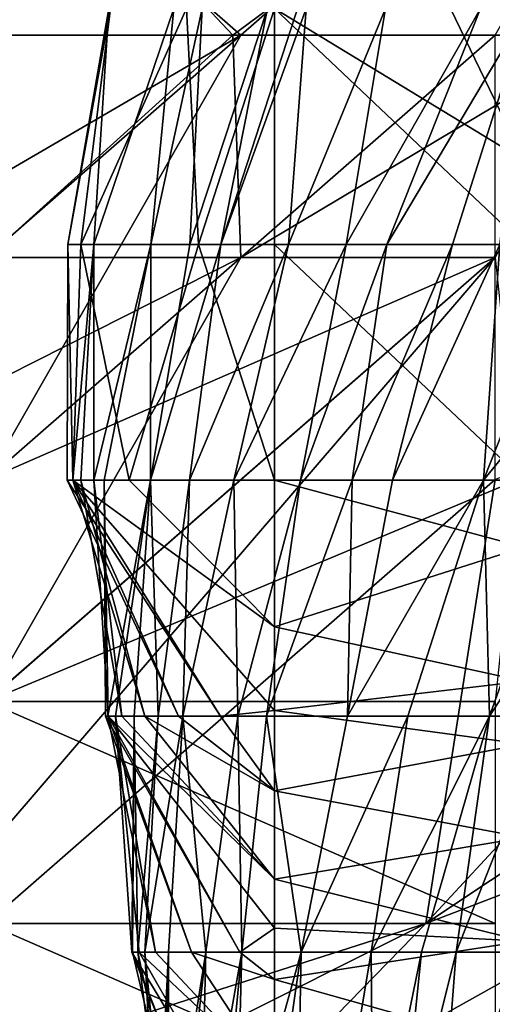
# Model space of a CAD drawing. Extents: x -161 to 11, y -10 to 160.
# Tile 119 of 256: x -1.00037 to -0.99205, y 0.19449 to 0.21181. Entities that reach past the tile are written whole.
import ezdxf

# ---------------------------------------------------------------- set-up
doc = ezdxf.new("R2010")
doc.units = 0

msp = doc.modelspace()

# ---------------------------------------------------------------- linework, layer by layer
for points in [[(-0.996475, 0.211537, 0.756866), (-0.987532, 0.219349, 0.755069), (-1.000946, 0.215443, 0.75988)], [(-0.987532, 0.219349, 0.755069), (-0.996475, 0.211537, 0.756866), (-0.992004, 0.211537, 0.754413)], [(-0.996826, 0.207859, 0.056493), (-0.995327, 0.21201, 0.06025), (-0.994133, 0.21616, 0.056493)], [(-0.996006, 0.21201, 0.052735), (-0.996826, 0.207859, 0.056493), (-0.994133, 0.21616, 0.056493)], [(-0.991497, 0.209343, 0.003893), (-0.992789, 0.21201, 0.003893), (-0.991497, 0.21616, 0.00274)], [(-1.009887, 0.203724, 0.76121), (-0.996475, 0.211537, 0.756866), (-1.000946, 0.215443, 0.75988)], [(-1.00585, 0.215443, 0.5418), (-1.000286, 0.215443, 0.533987), (-1.006158, 0.211537, 0.537894)], [(-1.000286, 0.215443, 0.533987), (-0.99662, 0.211537, 0.526175), (-1.006158, 0.211537, 0.537894)], [(-0.991348, 0.215443, 0.522269), (-0.99662, 0.211537, 0.526175), (-1.000286, 0.215443, 0.533987)], [(-0.991348, 0.215443, 0.522269), (-0.98992, 0.211537, 0.518362), (-0.99662, 0.211537, 0.526175)], [(-0.998798, 0.21201, 0.015164), (-0.999522, 0.207859, 0.015164), (-0.999062, 0.207859, 0.022678)], [(-0.998766, 0.21201, 0.011407), (-0.999522, 0.207859, 0.015164), (-0.998798, 0.21201, 0.015164)], [(-0.999522, 0.207859, 0.015164), (-0.998766, 0.21201, 0.011407), (-0.99929, 0.207859, 0.011407)], [(-0.998766, 0.21201, 0.011407), (-0.997435, 0.21201, 0.00765), (-0.99929, 0.207859, 0.011407)], [(-0.997222, 0.207859, 0.00765), (-0.99929, 0.207859, 0.011407), (-0.997435, 0.21201, 0.00765)], [(-0.997654, 0.21201, 0.030193), (-0.999062, 0.207859, 0.022678), (-0.998059, 0.207859, 0.037707)], [(-0.998798, 0.21201, 0.015164), (-0.999062, 0.207859, 0.022678), (-0.997654, 0.21201, 0.030193)], [(-0.997372, 0.207859, 0.048978), (-0.997154, 0.21201, 0.037707), (-0.998059, 0.207859, 0.037707)], [(-0.997654, 0.21201, 0.030193), (-0.998059, 0.207859, 0.037707), (-0.997154, 0.21201, 0.037707)], [(-0.997222, 0.207859, 0.00765), (-0.997435, 0.21201, 0.00765), (-0.995886, 0.21201, 0.005864)], [(-0.997372, 0.207859, 0.048978), (-0.996826, 0.207859, 0.056493), (-0.996006, 0.21201, 0.052735)], [(-0.997154, 0.21201, 0.037707), (-0.997372, 0.207859, 0.048978), (-0.996006, 0.21201, 0.052735)], [(-0.995886, 0.207859, 0.006411), (-0.997222, 0.207859, 0.00765), (-0.995886, 0.21201, 0.005864)], [(-0.995636, 0.207859, 0.071521), (-0.995327, 0.21201, 0.06025), (-0.996826, 0.207859, 0.056493)], [(-0.995886, 0.21201, 0.005864), (-0.991497, 0.207859, 0.004235), (-0.995886, 0.207859, 0.006411)], [(-0.991497, 0.207859, 0.004235), (-0.995886, 0.21201, 0.005864), (-0.991497, 0.209343, 0.003893)], [(-0.991497, 0.209343, 0.003893), (-0.995886, 0.21201, 0.005864), (-0.992789, 0.21201, 0.003893)], [(-0.994627, 0.207859, 0.082792), (-0.993935, 0.21201, 0.075278), (-0.995636, 0.207859, 0.071521)], [(-0.995636, 0.207859, 0.071521), (-0.993935, 0.21201, 0.075278), (-0.995327, 0.21201, 0.06025)], [(-0.994627, 0.207859, 0.082792), (-0.993911, 0.207859, 0.090307), (-0.992264, 0.21201, 0.090307)], [(-0.993935, 0.21201, 0.075278), (-0.994627, 0.207859, 0.082792), (-0.992264, 0.21201, 0.090307)], [(-0.993911, 0.207859, 0.090307), (-0.992756, 0.207859, 0.101578), (-0.991444, 0.21201, 0.097821)], [(-0.992264, 0.21201, 0.090307), (-0.993911, 0.207859, 0.090307), (-0.991444, 0.21201, 0.097821)], [(-0.991444, 0.21201, 0.097821), (-0.992756, 0.207859, 0.101578), (-0.991924, 0.207859, 0.109092)], [(-1.009887, 0.199818, 0.760079), (-0.996475, 0.211537, 0.756866), (-1.009887, 0.203724, 0.76121)], [(-1.000946, 0.203724, 0.756362), (-0.996475, 0.211537, 0.756866), (-1.009887, 0.199818, 0.760079)], [(-0.99662, 0.211537, 0.526175), (-1.000946, 0.20763, 0.528656), (-1.006158, 0.211537, 0.537894)], [(-0.99662, 0.211537, 0.526175), (-0.996475, 0.20763, 0.524041), (-1.000946, 0.20763, 0.528656)], [(-0.992004, 0.20763, 0.752552), (-0.992004, 0.211537, 0.754413), (-1.000946, 0.203724, 0.756362)], [(-1.000946, 0.203724, 0.756362), (-0.992004, 0.211537, 0.754413), (-0.996475, 0.211537, 0.756866)], [(-0.99662, 0.211537, 0.526175), (-0.98992, 0.211537, 0.518362), (-0.996475, 0.20763, 0.524041)], [(-0.992004, 0.20763, 0.519398), (-0.996475, 0.20763, 0.524041), (-0.98992, 0.211537, 0.518362)], [(-0.99953, 0.203709, 0.018921), (-0.99943, 0.203709, 0.022678), (-0.999522, 0.207859, 0.015164)], [(-0.999432, 0.203709, 0.015164), (-0.99953, 0.203709, 0.018921), (-0.999522, 0.207859, 0.015164)], [(-0.999522, 0.207859, 0.015164), (-0.99943, 0.203709, 0.022678), (-0.999062, 0.207859, 0.022678)], [(-0.999522, 0.207859, 0.015164), (-0.99929, 0.207859, 0.011407), (-0.999432, 0.203709, 0.015164)], [(-0.99929, 0.207859, 0.011407), (-0.998442, 0.203709, 0.011407), (-0.999432, 0.203709, 0.015164)], [(-0.999289, 0.203709, 0.026436), (-0.999062, 0.207859, 0.022678), (-0.99943, 0.203709, 0.022678)], [(-0.99929, 0.207859, 0.011407), (-0.997222, 0.207859, 0.00765), (-0.998442, 0.203709, 0.011407)], [(-0.999061, 0.203709, 0.030193), (-0.999062, 0.207859, 0.022678), (-0.999289, 0.203709, 0.026436)], [(-0.999062, 0.207859, 0.022678), (-0.999061, 0.203709, 0.030193), (-0.998059, 0.207859, 0.037707)], [(-0.99888, 0.203709, 0.03395), (-0.998059, 0.207859, 0.037707), (-0.999061, 0.203709, 0.030193)], [(-0.998065, 0.203709, 0.048978), (-0.998059, 0.207859, 0.037707), (-0.99888, 0.203709, 0.03395)], [(-0.995886, 0.203709, 0.008268), (-0.998442, 0.203709, 0.011407), (-0.997222, 0.207859, 0.00765)], [(-0.997379, 0.203709, 0.06025), (-0.996826, 0.207859, 0.056493), (-0.998065, 0.203709, 0.048978)], [(-0.997372, 0.207859, 0.048978), (-0.998065, 0.203709, 0.048978), (-0.996826, 0.207859, 0.056493)], [(-0.998059, 0.207859, 0.037707), (-0.998065, 0.203709, 0.048978), (-0.997372, 0.207859, 0.048978)], [(-0.997379, 0.203709, 0.06025), (-0.996601, 0.203709, 0.071521), (-0.995636, 0.207859, 0.071521)], [(-0.996826, 0.207859, 0.056493), (-0.997379, 0.203709, 0.06025), (-0.995636, 0.207859, 0.071521)], [(-0.997222, 0.207859, 0.00765), (-0.995886, 0.207859, 0.006411), (-0.995886, 0.203709, 0.008268)], [(-0.996601, 0.203709, 0.071521), (-0.995428, 0.203709, 0.08655), (-0.994627, 0.207859, 0.082792)], [(-0.994627, 0.207859, 0.082792), (-0.995636, 0.207859, 0.071521), (-0.996601, 0.203709, 0.071521)], [(-0.995886, 0.203709, 0.008268), (-0.995886, 0.207859, 0.006411), (-0.991497, 0.203709, 0.006463)], [(-0.991497, 0.207859, 0.004235), (-0.991497, 0.203709, 0.006463), (-0.995886, 0.207859, 0.006411)], [(-0.994518, 0.203709, 0.097821), (-0.993911, 0.207859, 0.090307), (-0.995428, 0.203709, 0.08655)], [(-0.994627, 0.207859, 0.082792), (-0.995428, 0.203709, 0.08655), (-0.993911, 0.207859, 0.090307)], [(-0.993812, 0.203709, 0.105335), (-0.992756, 0.207859, 0.101578), (-0.994518, 0.203709, 0.097821)], [(-0.993911, 0.207859, 0.090307), (-0.994518, 0.203709, 0.097821), (-0.992756, 0.207859, 0.101578)], [(-0.991924, 0.207859, 0.109092), (-0.993812, 0.203709, 0.105335), (-0.992211, 0.203709, 0.120364)], [(-0.992756, 0.207859, 0.101578), (-0.993812, 0.203709, 0.105335), (-0.991924, 0.207859, 0.109092)], [(-0.990609, 0.203709, 0.135392), (-0.988816, 0.207859, 0.135392), (-0.992211, 0.203709, 0.120364)], [(-0.990566, 0.207859, 0.120364), (-0.992211, 0.203709, 0.120364), (-0.988816, 0.207859, 0.135392)], [(-0.992211, 0.203709, 0.120364), (-0.990566, 0.207859, 0.120364), (-0.991924, 0.207859, 0.109092)], [(-1.009887, 0.192005, 0.756325), (-0.992004, 0.20763, 0.752552), (-1.000946, 0.203724, 0.756362)], [(-1.009887, 0.192005, 0.756325), (-1.005416, 0.192005, 0.752814), (-0.992004, 0.20763, 0.752552)], [(-0.992004, 0.20763, 0.752552), (-1.005416, 0.192005, 0.752814), (-0.992004, 0.203724, 0.750025)], [(-0.996475, 0.20763, 0.524041), (-1.004203, 0.203724, 0.530081), (-1.000946, 0.20763, 0.528656)], [(-1.000946, 0.199818, 0.525894), (-1.004203, 0.203724, 0.530081), (-0.996475, 0.20763, 0.524041)], [(-0.992004, 0.20763, 0.519398), (-1.000946, 0.199818, 0.525894), (-0.996475, 0.20763, 0.524041)], [(-1.000946, 0.199818, 0.525894), (-0.992004, 0.20763, 0.519398), (-0.991591, 0.203724, 0.518362)], [(-0.983061, 0.206889, 0.744925), (-0.993226, 0.195912, 0.744925), (-0.983061, 0.202674, 0.741019)], [(-0.993226, 0.195912, 0.744925), (-0.983061, 0.206889, 0.744925), (-0.992004, 0.203724, 0.750025)], [(-1.005416, 0.192005, 0.752814), (-0.993226, 0.195912, 0.744925), (-0.992004, 0.203724, 0.750025)], [(-0.992004, 0.199818, 0.518485), (-1.000946, 0.199818, 0.525894), (-0.991591, 0.203724, 0.518362)], [(-0.99953, 0.203709, 0.018921), (-0.997571, 0.199559, 0.022678), (-0.99943, 0.203709, 0.022678)], [(-0.996834, 0.199559, 0.018921), (-0.997571, 0.199559, 0.022678), (-0.99953, 0.203709, 0.018921)], [(-0.999432, 0.203709, 0.015164), (-0.996834, 0.199559, 0.018921), (-0.99953, 0.203709, 0.018921)], [(-0.995886, 0.20113, 0.011407), (-0.995886, 0.199658, 0.015164), (-0.999432, 0.203709, 0.015164)], [(-0.998442, 0.203709, 0.011407), (-0.995886, 0.20113, 0.011407), (-0.999432, 0.203709, 0.015164)], [(-0.995886, 0.199658, 0.015164), (-0.996834, 0.199559, 0.018921), (-0.999432, 0.203709, 0.015164)], [(-0.99943, 0.203709, 0.022678), (-0.998167, 0.199559, 0.026436), (-0.999289, 0.203709, 0.026436)], [(-0.998167, 0.199559, 0.026436), (-0.99943, 0.203709, 0.022678), (-0.997571, 0.199559, 0.022678)], [(-0.999289, 0.203709, 0.026436), (-0.998567, 0.199559, 0.030193), (-0.999061, 0.203709, 0.030193)], [(-0.998567, 0.199559, 0.030193), (-0.999289, 0.203709, 0.026436), (-0.998167, 0.199559, 0.026436)], [(-0.99888, 0.203709, 0.03395), (-0.999061, 0.203709, 0.030193), (-0.998809, 0.199559, 0.03395)], [(-0.998809, 0.199559, 0.03395), (-0.999061, 0.203709, 0.030193), (-0.998567, 0.199559, 0.030193)], [(-0.99888, 0.203709, 0.03395), (-0.998813, 0.199559, 0.041464), (-0.998065, 0.203709, 0.048978)], [(-0.998855, 0.199559, 0.037707), (-0.998813, 0.199559, 0.041464), (-0.99888, 0.203709, 0.03395)], [(-0.998855, 0.199559, 0.037707), (-0.99888, 0.203709, 0.03395), (-0.998809, 0.199559, 0.03395)], [(-0.998682, 0.199559, 0.045221), (-0.998065, 0.203709, 0.048978), (-0.998813, 0.199559, 0.041464)], [(-0.998351, 0.199559, 0.052735), (-0.998065, 0.203709, 0.048978), (-0.998682, 0.199559, 0.045221)], [(-0.995886, 0.20113, 0.011407), (-0.998442, 0.203709, 0.011407), (-0.995886, 0.203709, 0.008268)], [(-0.998065, 0.203709, 0.048978), (-0.998351, 0.199559, 0.052735), (-0.997928, 0.199559, 0.06025)], [(-0.998065, 0.203709, 0.048978), (-0.997928, 0.199559, 0.06025), (-0.997379, 0.203709, 0.06025)], [(-0.997379, 0.203709, 0.06025), (-0.997928, 0.199559, 0.06025), (-0.997499, 0.199559, 0.067764)], [(-0.996601, 0.203709, 0.071521), (-0.997499, 0.199559, 0.067764), (-0.996527, 0.199559, 0.082792)], [(-0.997379, 0.203709, 0.06025), (-0.997499, 0.199559, 0.067764), (-0.996601, 0.203709, 0.071521)], [(-0.996601, 0.203709, 0.071521), (-0.996527, 0.199559, 0.082792), (-0.995428, 0.203709, 0.08655)], [(-0.996527, 0.199559, 0.082792), (-0.996024, 0.199559, 0.090307), (-0.995428, 0.203709, 0.08655)], [(-0.994601, 0.199559, 0.109092), (-0.994518, 0.203709, 0.097821), (-0.996024, 0.199559, 0.090307)], [(-0.994518, 0.203709, 0.097821), (-0.995428, 0.203709, 0.08655), (-0.996024, 0.199559, 0.090307)], [(-0.995886, 0.20113, 0.011407), (-0.995886, 0.203709, 0.008268), (-0.991497, 0.20253, 0.00765)], [(-0.991497, 0.203709, 0.006463), (-0.991497, 0.20253, 0.00765), (-0.995886, 0.203709, 0.008268)], [(-0.994601, 0.199559, 0.109092), (-0.993538, 0.199559, 0.120364), (-0.992211, 0.203709, 0.120364)], [(-0.993812, 0.203709, 0.105335), (-0.994601, 0.199559, 0.109092), (-0.992211, 0.203709, 0.120364)], [(-0.994518, 0.203709, 0.097821), (-0.994601, 0.199559, 0.109092), (-0.993812, 0.203709, 0.105335)], [(-0.992211, 0.203709, 0.120364), (-0.993538, 0.199559, 0.120364), (-0.992105, 0.199559, 0.135392)], [(-0.992211, 0.203709, 0.120364), (-0.992105, 0.199559, 0.135392), (-0.990609, 0.203709, 0.135392)], [(-0.991054, 0.199559, 0.146664), (-0.989405, 0.203709, 0.146664), (-0.992105, 0.199559, 0.135392)], [(-0.989405, 0.203709, 0.146664), (-0.990609, 0.203709, 0.135392), (-0.992105, 0.199559, 0.135392)], [(-0.983061, 0.202674, 0.741019), (-0.993226, 0.195912, 0.744925), (-0.983061, 0.199818, 0.737995)], [(-0.995886, 0.20113, 0.011407), (-0.991497, 0.20253, 0.00765), (-0.991497, 0.200178, 0.011407)], [(-0.991497, 0.200178, 0.011407), (-0.995886, 0.199658, 0.015164), (-0.995886, 0.20113, 0.011407)], [(-0.991497, 0.200178, 0.011407), (-0.991497, 0.199065, 0.015164), (-0.995886, 0.199658, 0.015164)], [(-0.992004, 0.195912, 0.518921), (-1.000946, 0.199818, 0.525894), (-0.992004, 0.199818, 0.518485)], [(-1.000946, 0.195912, 0.525532), (-1.000946, 0.199818, 0.525894), (-0.992004, 0.195912, 0.518921)], [(-0.990948, 0.188099, 0.733206), (-0.983061, 0.199818, 0.737995), (-0.997028, 0.192005, 0.744925)], [(-0.983061, 0.199818, 0.737995), (-0.993226, 0.195912, 0.744925), (-0.997028, 0.192005, 0.744925)], [(-0.998855, 0.199559, 0.037707), (-0.997345, 0.195409, 0.041464), (-0.998813, 0.199559, 0.041464)], [(-0.997345, 0.195409, 0.041464), (-0.998855, 0.199559, 0.037707), (-0.996492, 0.195409, 0.037707)], [(-0.998809, 0.199559, 0.03395), (-0.996492, 0.195409, 0.037707), (-0.998855, 0.199559, 0.037707)], [(-0.997345, 0.195409, 0.041464), (-0.997977, 0.195409, 0.045221), (-0.998813, 0.199559, 0.041464)], [(-0.998813, 0.199559, 0.041464), (-0.997977, 0.195409, 0.045221), (-0.998682, 0.199559, 0.045221)], [(-0.996492, 0.195409, 0.037707), (-0.998809, 0.199559, 0.03395), (-0.995886, 0.195831, 0.03395)], [(-0.995886, 0.196691, 0.030193), (-0.995886, 0.195831, 0.03395), (-0.998809, 0.199559, 0.03395)], [(-0.995886, 0.196691, 0.030193), (-0.998809, 0.199559, 0.03395), (-0.998567, 0.199559, 0.030193)], [(-0.998351, 0.199559, 0.052735), (-0.998682, 0.199559, 0.045221), (-0.998395, 0.195409, 0.052735)], [(-0.998395, 0.195409, 0.052735), (-0.998682, 0.199559, 0.045221), (-0.998263, 0.195409, 0.048978)], [(-0.997977, 0.195409, 0.045221), (-0.998263, 0.195409, 0.048978), (-0.998682, 0.199559, 0.045221)], [(-0.995886, 0.196691, 0.030193), (-0.998567, 0.199559, 0.030193), (-0.998167, 0.199559, 0.026436)], [(-0.998382, 0.195409, 0.056493), (-0.998351, 0.199559, 0.052735), (-0.998395, 0.195409, 0.052735)], [(-0.998287, 0.195409, 0.06025), (-0.998351, 0.199559, 0.052735), (-0.998382, 0.195409, 0.056493)], [(-0.998351, 0.199559, 0.052735), (-0.998287, 0.195409, 0.06025), (-0.997928, 0.199559, 0.06025)], [(-0.998164, 0.195409, 0.064007), (-0.997928, 0.199559, 0.06025), (-0.998287, 0.195409, 0.06025)], [(-0.995886, 0.198248, 0.022678), (-0.995886, 0.196691, 0.030193), (-0.998167, 0.199559, 0.026436)], [(-0.998167, 0.199559, 0.026436), (-0.997571, 0.199559, 0.022678), (-0.995886, 0.198248, 0.022678)], [(-0.997747, 0.195409, 0.071521), (-0.997499, 0.199559, 0.067764), (-0.998164, 0.195409, 0.064007)], [(-0.997928, 0.199559, 0.06025), (-0.998164, 0.195409, 0.064007), (-0.997499, 0.199559, 0.067764)], [(-0.99709, 0.195409, 0.082792), (-0.997499, 0.199559, 0.067764), (-0.997747, 0.195409, 0.071521)], [(-0.996834, 0.199559, 0.018921), (-0.995886, 0.198248, 0.022678), (-0.997571, 0.199559, 0.022678)], [(-0.997499, 0.199559, 0.067764), (-0.99709, 0.195409, 0.082792), (-0.996527, 0.199559, 0.082792)], [(-0.996462, 0.195409, 0.094064), (-0.996527, 0.199559, 0.082792), (-0.99709, 0.195409, 0.082792)], [(-0.995886, 0.199658, 0.015164), (-0.995886, 0.198248, 0.022678), (-0.996834, 0.199559, 0.018921)], [(-0.996527, 0.199559, 0.082792), (-0.996462, 0.195409, 0.094064), (-0.996024, 0.199559, 0.090307)], [(-0.995418, 0.195409, 0.109092), (-0.996024, 0.199559, 0.090307), (-0.996462, 0.195409, 0.094064)], [(-0.995418, 0.195409, 0.109092), (-0.994601, 0.199559, 0.109092), (-0.996024, 0.199559, 0.090307)], [(-0.995886, 0.199658, 0.015164), (-0.991497, 0.199065, 0.015164), (-0.995886, 0.198248, 0.022678)], [(-0.995418, 0.195409, 0.109092), (-0.994186, 0.195409, 0.124121), (-0.993538, 0.199559, 0.120364)], [(-0.994601, 0.199559, 0.109092), (-0.995418, 0.195409, 0.109092), (-0.993538, 0.199559, 0.120364)], [(-0.993298, 0.195409, 0.135392), (-0.992105, 0.199559, 0.135392), (-0.994186, 0.195409, 0.124121)], [(-0.993538, 0.199559, 0.120364), (-0.994186, 0.195409, 0.124121), (-0.992105, 0.199559, 0.135392)], [(-0.992105, 0.199559, 0.135392), (-0.993298, 0.195409, 0.135392), (-0.992688, 0.195409, 0.142906)], [(-0.991054, 0.199559, 0.146664), (-0.992688, 0.195409, 0.142906), (-0.991566, 0.195409, 0.157935)], [(-0.992105, 0.199559, 0.135392), (-0.992688, 0.195409, 0.142906), (-0.991054, 0.199559, 0.146664)], [(-0.991497, 0.199065, 0.015164), (-0.991497, 0.197427, 0.022678), (-0.995886, 0.198248, 0.022678)], [(-0.995886, 0.198248, 0.022678), (-0.991497, 0.197427, 0.022678), (-0.995886, 0.196691, 0.030193)], [(-0.991497, 0.195603, 0.030193), (-0.995886, 0.196691, 0.030193), (-0.991497, 0.197427, 0.022678)], [(-0.995886, 0.196691, 0.030193), (-0.991497, 0.195603, 0.030193), (-0.995886, 0.195831, 0.03395)], [(-0.993226, 0.195912, 0.744925), (-1.005416, 0.192005, 0.752814), (-1.000946, 0.192045, 0.748831)], [(-1.000946, 0.195912, 0.525532), (-0.992004, 0.192005, 0.519701), (-1.001712, 0.192005, 0.526175)], [(-1.000946, 0.195912, 0.525532), (-0.992004, 0.195912, 0.518921), (-0.992004, 0.192005, 0.519701)], [(-0.993226, 0.195912, 0.744925), (-1.000946, 0.192045, 0.748831), (-0.997028, 0.192005, 0.744925)], [(-0.995886, 0.194929, 0.037707), (-0.996492, 0.195409, 0.037707), (-0.995886, 0.195831, 0.03395)], [(-0.995886, 0.194929, 0.037707), (-0.995886, 0.195831, 0.03395), (-0.991497, 0.195603, 0.030193)], [(-0.991497, 0.195603, 0.030193), (-0.991497, 0.193697, 0.037707), (-0.995886, 0.194929, 0.037707)], [(-0.998395, 0.195409, 0.052735), (-0.996736, 0.191259, 0.056493), (-0.998382, 0.195409, 0.056493)], [(-0.996736, 0.191259, 0.056493), (-0.998395, 0.195409, 0.052735), (-0.995892, 0.191259, 0.052735)], [(-0.998263, 0.195409, 0.048978), (-0.995892, 0.191259, 0.052735), (-0.998395, 0.195409, 0.052735)], [(-0.998382, 0.195409, 0.056493), (-0.99741, 0.191259, 0.06025), (-0.998287, 0.195409, 0.06025)], [(-0.99741, 0.191259, 0.06025), (-0.998382, 0.195409, 0.056493), (-0.996736, 0.191259, 0.056493)], [(-0.998287, 0.195409, 0.06025), (-0.997762, 0.191259, 0.064007), (-0.998164, 0.195409, 0.064007)], [(-0.997762, 0.191259, 0.064007), (-0.998287, 0.195409, 0.06025), (-0.99741, 0.191259, 0.06025)], [(-0.997977, 0.195409, 0.045221), (-0.995886, 0.193175, 0.045221), (-0.998263, 0.195409, 0.048978)], [(-0.995886, 0.193175, 0.045221), (-0.995892, 0.191259, 0.052735), (-0.998263, 0.195409, 0.048978)], [(-0.997747, 0.195409, 0.071521), (-0.998164, 0.195409, 0.064007), (-0.997955, 0.191259, 0.071521)], [(-0.997955, 0.191259, 0.071521), (-0.998164, 0.195409, 0.064007), (-0.997936, 0.191259, 0.067764)], [(-0.997936, 0.191259, 0.067764), (-0.998164, 0.195409, 0.064007), (-0.997762, 0.191259, 0.064007)], [(-0.997345, 0.195409, 0.041464), (-0.995886, 0.193175, 0.045221), (-0.997977, 0.195409, 0.045221)], [(-0.99787, 0.191259, 0.075278), (-0.997747, 0.195409, 0.071521), (-0.997955, 0.191259, 0.071521)], [(-0.99775, 0.191259, 0.079035), (-0.997747, 0.195409, 0.071521), (-0.99787, 0.191259, 0.075278)], [(-0.997556, 0.191259, 0.082792), (-0.99709, 0.195409, 0.082792), (-0.99775, 0.191259, 0.079035)], [(-0.997747, 0.195409, 0.071521), (-0.99775, 0.191259, 0.079035), (-0.99709, 0.195409, 0.082792)], [(-0.99709, 0.195409, 0.082792), (-0.997556, 0.191259, 0.082792), (-0.997194, 0.191259, 0.090307)], [(-0.995886, 0.193175, 0.045221), (-0.997345, 0.195409, 0.041464), (-0.995886, 0.194929, 0.037707)], [(-0.996492, 0.195409, 0.037707), (-0.995886, 0.194929, 0.037707), (-0.997345, 0.195409, 0.041464)], [(-0.997269, 0.187109, 0.097821), (-0.996571, 0.191259, 0.101578), (-0.996462, 0.195409, 0.094064)], [(-0.997194, 0.191259, 0.090307), (-0.997269, 0.187109, 0.097821), (-0.996462, 0.195409, 0.094064)], [(-0.99709, 0.195409, 0.082792), (-0.997194, 0.191259, 0.090307), (-0.996462, 0.195409, 0.094064)], [(-0.995576, 0.187109, 0.124121), (-0.995418, 0.195409, 0.109092), (-0.996618, 0.187109, 0.109092)], [(-0.996618, 0.187109, 0.109092), (-0.995418, 0.195409, 0.109092), (-0.996571, 0.191259, 0.101578)], [(-0.996462, 0.195409, 0.094064), (-0.996571, 0.191259, 0.101578), (-0.995418, 0.195409, 0.109092)], [(-0.99415, 0.191259, 0.135392), (-0.994186, 0.195409, 0.124121), (-0.995576, 0.187109, 0.124121)], [(-0.995418, 0.195409, 0.109092), (-0.995576, 0.187109, 0.124121), (-0.994186, 0.195409, 0.124121)], [(-0.994186, 0.195409, 0.124121), (-0.99415, 0.191259, 0.135392), (-0.993298, 0.195409, 0.135392)], [(-0.993719, 0.191259, 0.142906), (-0.993298, 0.195409, 0.135392), (-0.99415, 0.191259, 0.135392)], [(-0.992688, 0.195409, 0.142906), (-0.993719, 0.191259, 0.142906), (-0.993013, 0.191259, 0.154178)], [(-0.993298, 0.195409, 0.135392), (-0.993719, 0.191259, 0.142906), (-0.992688, 0.195409, 0.142906)], [(-0.993013, 0.191259, 0.154178), (-0.992512, 0.191259, 0.161692), (-0.991566, 0.195409, 0.157935)], [(-0.992688, 0.195409, 0.142906), (-0.993013, 0.191259, 0.154178), (-0.991566, 0.195409, 0.157935)], [(-0.99103, 0.195409, 0.165449), (-0.992512, 0.191259, 0.161692), (-0.991599, 0.191259, 0.176721)], [(-0.991566, 0.195409, 0.157935), (-0.992512, 0.191259, 0.161692), (-0.99103, 0.195409, 0.165449)], [(-0.995886, 0.193175, 0.045221), (-0.995886, 0.194929, 0.037707), (-0.991497, 0.193697, 0.037707)]]:
    msp.add_3dface(points)

doc.saveas('drawing.dxf')
